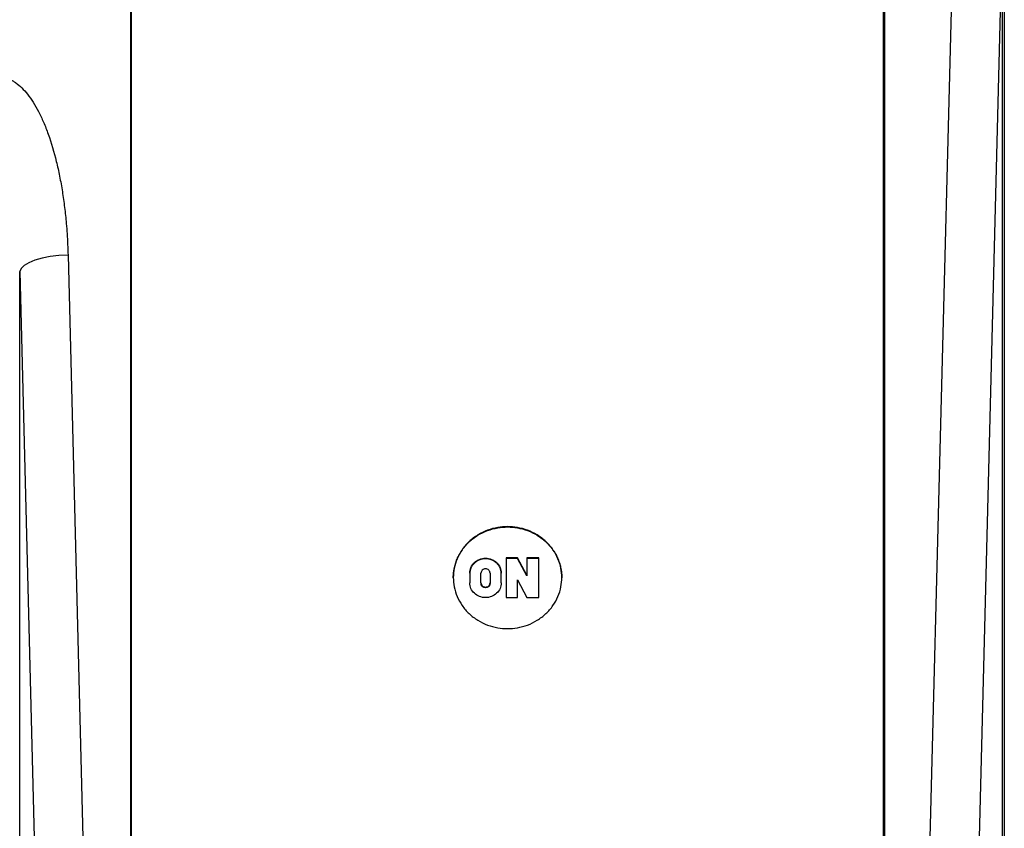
# Model space of a CAD drawing. Header units: inches. Extents: x 1.5 to 64.5, y 1.5 to 49.5.
# Tile 19 of 35: x 15.2 to 20.3, y 37 to 41.2. Entities that reach past the tile are written whole.
import ezdxf

# ---------------------------------------------------------------- set-up
doc = ezdxf.new("R2010")
doc.units = ezdxf.units.IN
doc.header["$LTSCALE"] = 6
doc.header["$MEASUREMENT"] = 0

msp = doc.modelspace()

# ---------------------------------------------------------------- linework, layer by layer
for p, q in [((19.8432, 33.7856), (20.047, 41.7941)), ((20.2957, 33.6755), (20.2957, 41.7144)), ((20.3056, 41.7144), (20.3056, 33.6755)), ((15.798, 36.1436), (15.798, 41.6847)), ((15.8023, 36.1437), (15.8023, 41.6805)), ((19.6823, 34.163), (19.6823, 41.6805)), ((19.6867, 41.6847), (19.6867, 34.1671)), ((20.2953, 41.6649), (20.0926, 33.7001)), ((15.4744, 39.9578), (15.5715, 36.1417)), ((15.225, 39.8723), (15.3821, 33.7001)), ((15.225, 33.3088), (15.225, 39.8723)), ((17.7937, 38.3942), (17.7353, 38.3942)), ((17.7353, 38.3942), (17.7353, 38.1897)), ((17.7937, 38.3908), (17.7353, 38.3908)), ((17.8419, 38.3048), (17.7937, 38.3942)), ((17.7937, 38.3942), (17.7937, 38.3908)), ((17.8419, 38.3013), (17.7937, 38.3908)), ((17.9038, 38.3942), (17.8419, 38.3942)), ((17.8419, 38.3942), (17.8419, 38.3048)), ((17.9038, 38.3908), (17.8419, 38.3908)), ((17.9038, 38.1897), (17.9038, 38.3942)), ((17.5472, 38.3165), (17.5472, 38.2661)), ((17.6053, 38.2661), (17.6053, 38.3165)), ((17.652, 38.3165), (17.652, 38.2661)), ((17.71, 38.2661), (17.71, 38.3165)), ((17.6053, 38.2661), (17.6053, 38.2627)), ((17.652, 38.2627), (17.652, 38.2661)), ((17.7937, 38.1897), (17.7937, 38.2821)), ((17.7937, 38.2821), (17.8419, 38.1897)), ((17.8419, 38.3048), (17.8419, 38.3013)), ((17.7353, 38.1897), (17.7937, 38.1897)), ((17.8419, 38.1897), (17.9038, 38.1897))]:
    msp.add_line(p, q)
at = {"flags": 128}
msp.add_lwpolyline([(15.4744, 39.9578), (15.4277, 39.9553), (15.3826, 39.9498), (15.3407, 39.9416), (15.3036, 39.9309), (15.2725, 39.9182), (15.2485, 39.9038), (15.2325, 39.8884), (15.225, 39.8723)], dxfattribs=at)
for points, knots in [([(15.1467, 40.8742), (15.1489, 40.8736), (15.1534, 40.8725), (15.16, 40.8703), (15.1666, 40.8679), (15.1732, 40.8651), (15.1798, 40.862), (15.1864, 40.8585), (15.1929, 40.8547), (15.1994, 40.8506), (15.2146, 40.8402), (15.2378, 40.8203), (15.2672, 40.7869), (15.2958, 40.7462), (15.3233, 40.6979), (15.3492, 40.6426), (15.3824, 40.5572), (15.4096, 40.4637), (15.4316, 40.364), (15.4457, 40.2848), (15.4571, 40.2034), (15.4647, 40.1307), (15.4696, 40.0669), (15.4727, 40.0125), (15.4738, 39.9761), (15.4744, 39.9578)], [0, 0, 0, 0, 0.006455, 0.012991, 0.019623, 0.026367, 0.033236, 0.040246, 0.047408, 0.054735, 0.062237, 0.099982, 0.142257, 0.190978, 0.245008, 0.305266, 0.370739, 0.515811, 0.593236, 0.67404, 0.754896, 0.837877, 0.891507, 0.945541, 1, 1, 1, 1]), ([(17.7423, 38.0298), (17.7253, 38.0298), (17.6901, 38.0329), (17.6379, 38.047), (17.5877, 38.0714), (17.5429, 38.1056), (17.5066, 38.1477), (17.4806, 38.1948), (17.4656, 38.2439), (17.4608, 38.293), (17.4656, 38.3421), (17.4806, 38.3911), (17.5066, 38.4383), (17.5429, 38.4803), (17.5877, 38.5145), (17.6379, 38.5389), (17.6901, 38.553), (17.7423, 38.5575), (17.7946, 38.553), (17.8468, 38.5389), (17.897, 38.5145), (17.9417, 38.4803), (17.9781, 38.4383), (18.0041, 38.3911), (18.0191, 38.3421), (18.0239, 38.293), (18.0191, 38.2439), (18.0041, 38.1948), (17.9781, 38.1477), (17.9417, 38.1056), (17.897, 38.0714), (17.8468, 38.047), (17.7946, 38.0329), (17.7594, 38.0298), (17.7423, 38.0298)], [0, 0, 0, 0, 0.029129, 0.0600028, 0.0921602, 0.125, 0.1578398, 0.1899972, 0.220871, 0.25, 0.279129, 0.3100028, 0.3421602, 0.375, 0.4078398, 0.4399972, 0.470871, 0.5, 0.529129, 0.5600028, 0.5921602, 0.625, 0.6578398, 0.6899972, 0.720871, 0.75, 0.779129, 0.8100028, 0.8421602, 0.875, 0.9078398, 0.9399972, 0.970871, 1, 1, 1, 1]), ([(17.4623, 38.2912), (17.4624, 38.2945), (17.4624, 38.3009), (17.463, 38.3105), (17.464, 38.3201), (17.4653, 38.3296), (17.4679, 38.3443), (17.4728, 38.3641), (17.4817, 38.3886), (17.4933, 38.4125), (17.5125, 38.4434), (17.5429, 38.4786), (17.5877, 38.5128), (17.6379, 38.5372), (17.6901, 38.5513), (17.7423, 38.5558), (17.7946, 38.5513), (17.8468, 38.5372), (17.897, 38.5128), (17.9417, 38.4786), (17.9721, 38.4434), (17.9914, 38.4125), (18.003, 38.3886), (18.0119, 38.3641), (18.0173, 38.3423), (18.0204, 38.3233), (18.022, 38.3073), (18.0222, 38.2966), (18.0223, 38.2912)], [0, 0, 0, 0, 0.01167, 0.02332, 0.034966, 0.046624, 0.058309, 0.089194, 0.120102, 0.152274, 0.184469, 0.250118, 0.315768, 0.380053, 0.441772, 0.500003, 0.558234, 0.619953, 0.684238, 0.749887, 0.815537, 0.847709, 0.879904, 0.910789, 0.941696, 0.961132, 0.980543, 1, 1, 1, 1]), ([(17.5472, 38.3165), (17.5472, 38.3265), (17.5494, 38.3365), (17.5575, 38.355), (17.5636, 38.3635), (17.5786, 38.3777), (17.5876, 38.3833), (17.6073, 38.391), (17.618, 38.393), (17.6393, 38.393), (17.6499, 38.391), (17.6696, 38.3833), (17.6787, 38.3777), (17.6937, 38.3635), (17.6998, 38.355), (17.7079, 38.3365), (17.71, 38.3265), (17.71, 38.3165)], [0, 0, 0, 0, 0.125, 0.125, 0.25, 0.25, 0.375, 0.375, 0.5, 0.5, 0.625, 0.625, 0.75, 0.75, 0.875, 0.875, 1, 1, 1, 1]), ([(17.71, 38.3131), (17.71, 38.3147), (17.7099, 38.3179), (17.7094, 38.3227), (17.7086, 38.3274), (17.7075, 38.3321), (17.7061, 38.3367), (17.7031, 38.3446), (17.6972, 38.3554), (17.6866, 38.3675), (17.6737, 38.3775), (17.6592, 38.3845), (17.644, 38.3887), (17.6286, 38.39), (17.6133, 38.3887), (17.5981, 38.3845), (17.5836, 38.3775), (17.5707, 38.3675), (17.5601, 38.3554), (17.5534, 38.3432), (17.5496, 38.3322), (17.5476, 38.3227), (17.5474, 38.3163), (17.5472, 38.3131)], [0, 0, 0, 0, 0.020144, 0.040132, 0.060045, 0.079963, 0.099965, 0.120131, 0.185071, 0.250093, 0.315033, 0.380056, 0.440001, 0.500029, 0.559974, 0.620002, 0.684942, 0.749964, 0.814904, 0.879927, 0.92004, 0.959851, 1, 1, 1, 1]), ([(17.652, 38.3165), (17.652, 38.3222), (17.6494, 38.3279), (17.6408, 38.3361), (17.6347, 38.3384), (17.6225, 38.3384), (17.6165, 38.3361), (17.6078, 38.3279), (17.6053, 38.3222), (17.6053, 38.3165)], [0, 0, 0, 0, 0.25, 0.25, 0.5, 0.5, 0.75, 0.75, 1, 1, 1, 1]), ([(17.71, 38.2661), (17.71, 38.2561), (17.7079, 38.2461), (17.6998, 38.2276), (17.6937, 38.2191), (17.6787, 38.2049), (17.6696, 38.1993), (17.6499, 38.1916), (17.6393, 38.1896), (17.618, 38.1896), (17.6073, 38.1916), (17.5876, 38.1993), (17.5786, 38.2049), (17.5636, 38.2191), (17.5575, 38.2276), (17.5494, 38.2461), (17.5472, 38.2561), (17.5472, 38.2661)], [0, 0, 0, 0, 0.125, 0.125, 0.25, 0.25, 0.375, 0.375, 0.5, 0.5, 0.625, 0.625, 0.75, 0.75, 0.875, 0.875, 1, 1, 1, 1]), ([(17.6053, 38.2661), (17.6053, 38.2603), (17.6078, 38.2546), (17.6165, 38.2465), (17.6225, 38.2442), (17.6347, 38.2442), (17.6408, 38.2465), (17.6494, 38.2546), (17.652, 38.2603), (17.652, 38.2661)], [0, 0, 0, 0, 0.25, 0.25, 0.5, 0.5, 0.75, 0.75, 1, 1, 1, 1]), ([(17.652, 38.2627), (17.6519, 38.2617), (17.6518, 38.2599), (17.6513, 38.2572), (17.6502, 38.254), (17.6483, 38.2505), (17.6442, 38.2459), (17.6377, 38.2418), (17.6286, 38.2402), (17.6196, 38.2418), (17.613, 38.2459), (17.609, 38.2505), (17.6069, 38.2544), (17.6056, 38.2585), (17.6054, 38.2613), (17.6053, 38.2627)], [0, 0, 0, 0, 0.040172, 0.080088, 0.120385, 0.185393, 0.25069, 0.380301, 0.500047, 0.619792, 0.749404, 0.814412, 0.879709, 0.939784, 1, 1, 1, 1])]:
    msp.add_open_spline(points, degree=3, knots=knots)

doc.saveas('drawing.dxf')
